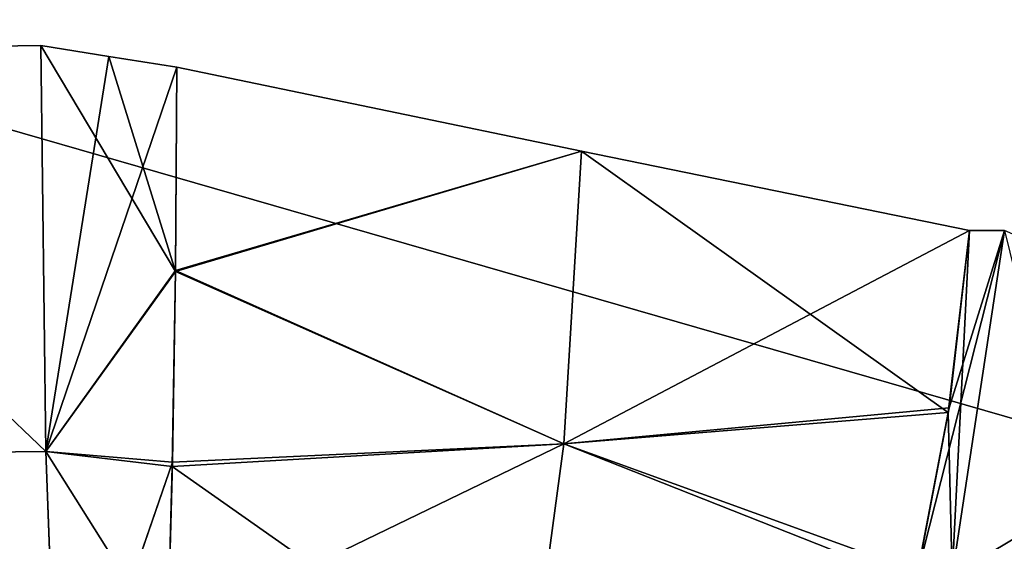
# Model space of a CAD drawing. Header units: millimetres. Extents: x -168 to 168, y -6 to 84.
# Tile 91 of 256: x -109.328 to -107.526, y -0.98 to -0.026. Entities that reach past the tile are written whole.
import ezdxf

# ---------------------------------------------------------------- set-up
doc = ezdxf.new("R2010")
doc.units = ezdxf.units.MM
doc.header["$LTSCALE"] = 65.185185
for name, color, linetype in [('177', 7, 'CONTINUOUS'), ('404', 7, 'CONTINUOUS'), ('405', 7, 'CONTINUOUS'), ('406', 7, 'CONTINUOUS'), ('408', 7, 'CONTINUOUS'), ('409', 7, 'CONTINUOUS'), ('410', 7, 'CONTINUOUS'), ('411', 7, 'CONTINUOUS'), ('412', 7, 'CONTINUOUS'), ('418', 7, 'CONTINUOUS'), ('419', 7, 'CONTINUOUS'), ('455', 7, 'CONTINUOUS'), ('456', 7, 'CONTINUOUS'), ('457', 7, 'CONTINUOUS'), ('463', 7, 'CONTINUOUS'), ('464', 7, 'CONTINUOUS'), ('465', 7, 'CONTINUOUS'), ('466', 7, 'CONTINUOUS'), ('467', 7, 'CONTINUOUS'), ('469', 7, 'CONTINUOUS'), ('470', 7, 'CONTINUOUS'), ('66', 7, 'CONTINUOUS')]:
    doc.layers.add(name, color=color, linetype=linetype)

msp = doc.modelspace()

# ---------------------------------------------------------------- linework, layer by layer
at = {"layer": '177', "linetype": 'CONTINUOUS'}
for points in [[(-104.851, -1.5218, 124.8336), (-110.1342, 0, 124.9), (-110.0751, -1.5218, 124.8336), (-104.851, -1.5218, 124.8336)], [(-96.3674, 0, 124.9), (-110.1342, 0, 124.9), (-104.851, -1.5218, 124.8336), (-96.3674, 0, 124.9)]]:
    msp.add_3dface(points, dxfattribs=at)
at = {"layer": '404', "linetype": 'CONTINUOUS'}
for points in [[(-108.3001, -0.2666, 77.6981), (-109.0402, -0.1128, 77.8107), (-109.0428, -0.4848, 77.7543), (-108.3001, -0.2666, 77.6981)], [(-108.3324, -0.8014, 77.5518), (-108.3001, -0.2666, 77.6981), (-109.0428, -0.4848, 77.7543), (-108.3324, -0.8014, 77.5518)], [(-108.3001, -0.2666, 77.6981), (-108.3324, -0.8014, 77.5518), (-107.5902, -0.4119, 77.4491), (-108.3001, -0.2666, 77.6981)], [(-107.5902, -0.4119, 77.4491), (-108.3324, -0.8014, 77.5518), (-107.6274, -0.7357, 77.3591), (-107.5902, -0.4119, 77.4491)], [(-109.0485, -0.835, 77.6314), (-108.3324, -0.8014, 77.5518), (-109.0428, -0.4848, 77.7543), (-109.0485, -0.835, 77.6314)], [(-107.6274, -0.7357, 77.3591), (-108.3324, -0.8014, 77.5518), (-107.6844, -1.0363, 77.2212), (-107.6274, -0.7357, 77.3591)], [(-108.3996, -1.2999, 77.2467), (-108.3324, -0.8014, 77.5518), (-109.057, -1.1519, 77.4492), (-108.3996, -1.2999, 77.2467)], [(-109.057, -1.1519, 77.4492), (-108.3324, -0.8014, 77.5518), (-109.0485, -0.835, 77.6314), (-109.057, -1.1519, 77.4492)], [(-108.3324, -0.8014, 77.5518), (-108.3996, -1.2999, 77.2467), (-107.6844, -1.0363, 77.2212), (-108.3324, -0.8014, 77.5518)]]:
    msp.add_3dface(points, dxfattribs=at)
at = {"layer": '405', "linetype": 'CONTINUOUS'}
for points in [[(-107.6274, -0.7357, 77.3591), (-107.6844, -1.0363, 77.2212), (-107.5263, -0.4119, 77.4227), (-107.6274, -0.7357, 77.3591)], [(-107.5263, -0.4119, 77.4227), (-107.6844, -1.0363, 77.2212), (-107.622, -1.0427, 77.1912), (-107.5263, -0.4119, 77.4227)], [(-107.5902, -0.4119, 77.4491), (-107.6274, -0.7357, 77.3591), (-107.5263, -0.4119, 77.4227), (-107.5902, -0.4119, 77.4491)]]:
    msp.add_3dface(points, dxfattribs=at)
at = {"layer": '406', "linetype": 'CONTINUOUS'}
for points in [[(-107.5263, -0.4119, 77.4227), (-107.622, -1.0427, 77.1912), (-106.971, -0.6554, 76.9823), (-107.5263, -0.4119, 77.4227)], [(-106.971, -0.6554, 76.9823), (-107.622, -1.0427, 77.1912), (-107.3306, -1.2043, 76.9021), (-106.971, -0.6554, 76.9823)]]:
    msp.add_3dface(points, dxfattribs=at)
at = {"layer": '408', "linetype": 'CONTINUOUS'}
msp.add_3dface([(-107.5263, -0.4119, 72.5773), (-107.3307, -1.2037, 73.0972), (-107.622, -1.0423, 72.8086), (-107.5263, -0.4119, 72.5773)], dxfattribs=at)
at = {"layer": '409', "linetype": 'CONTINUOUS'}
for points in [[(-107.5902, -0.4119, 72.5509), (-107.622, -1.0423, 72.8086), (-107.6288, -0.7447, 72.6442), (-107.5902, -0.4119, 72.5509)], [(-107.5263, -0.4119, 72.5773), (-107.622, -1.0423, 72.8086), (-107.5902, -0.4119, 72.5509), (-107.5263, -0.4119, 72.5773)], [(-107.6288, -0.7447, 72.6442), (-107.622, -1.0423, 72.8086), (-107.689, -1.0559, 72.7899), (-107.6288, -0.7447, 72.6442)]]:
    msp.add_3dface(points, dxfattribs=at)
at = {"layer": '410', "linetype": 'CONTINUOUS'}
for points in [[(-109.0402, -0.1128, 72.1893), (-108.3001, -0.2666, 72.3019), (-109.0428, -0.4866, 72.2462), (-109.0402, -0.1128, 72.1893)], [(-108.3001, -0.2666, 72.3019), (-108.3324, -0.8014, 72.4482), (-109.0428, -0.4866, 72.2462), (-108.3001, -0.2666, 72.3019)], [(-108.3001, -0.2666, 72.3019), (-107.6288, -0.7447, 72.6442), (-108.3324, -0.8014, 72.4482), (-108.3001, -0.2666, 72.3019)], [(-107.5902, -0.4119, 72.5509), (-107.6288, -0.7447, 72.6442), (-108.3001, -0.2666, 72.3019), (-107.5902, -0.4119, 72.5509)], [(-109.0428, -0.4866, 72.2462), (-108.3324, -0.8014, 72.4482), (-109.0487, -0.8429, 72.3722), (-109.0428, -0.4866, 72.2462)], [(-107.6288, -0.7447, 72.6442), (-107.689, -1.0559, 72.7899), (-108.3324, -0.8014, 72.4482), (-107.6288, -0.7447, 72.6442)], [(-108.3324, -0.8014, 72.4482), (-108.3996, -1.2999, 72.7533), (-109.0487, -0.8429, 72.3722), (-108.3324, -0.8014, 72.4482)], [(-108.3324, -0.8014, 72.4482), (-107.689, -1.0559, 72.7899), (-108.3996, -1.2999, 72.7533), (-108.3324, -0.8014, 72.4482)], [(-109.0487, -0.8429, 72.3722), (-108.3996, -1.2999, 72.7533), (-109.0575, -1.1693, 72.5632), (-109.0487, -0.8429, 72.3722)]]:
    msp.add_3dface(points, dxfattribs=at)
at = {"layer": '411', "linetype": 'CONTINUOUS'}
for points in [[(-109.2893, -0.0734, 72.1883), (-109.0428, -0.4866, 72.2462), (-109.2803, -0.8159, 72.3607), (-109.2893, -0.0734, 72.1883)], [(-109.1648, -0.0932, 72.1856), (-109.0428, -0.4866, 72.2462), (-109.2893, -0.0734, 72.1883), (-109.1648, -0.0932, 72.1856)], [(-109.0402, -0.1128, 72.1893), (-109.0428, -0.4866, 72.2462), (-109.1648, -0.0932, 72.1856), (-109.0402, -0.1128, 72.1893)], [(-109.0428, -0.4866, 72.2462), (-109.0487, -0.8429, 72.3722), (-109.2803, -0.8159, 72.3607), (-109.0428, -0.4866, 72.2462)], [(-109.2803, -0.8159, 72.3607), (-109.0575, -1.1693, 72.5632), (-109.2572, -1.4403, 72.7985), (-109.2803, -0.8159, 72.3607)], [(-109.0487, -0.8429, 72.3722), (-109.0575, -1.1693, 72.5632), (-109.2803, -0.8159, 72.3607), (-109.0487, -0.8429, 72.3722)]]:
    msp.add_3dface(points, dxfattribs=at)
at = {"layer": '412', "linetype": 'CONTINUOUS'}
for points in [[(-109.2893, -0.0734, 72.1883), (-109.2803, -0.8159, 72.3607), (-110.047, -0.0846, 72.3021), (-109.2893, -0.0734, 72.1883)], [(-110.047, -0.0846, 72.3021), (-109.2803, -0.8159, 72.3607), (-110.0044, -0.8236, 72.4726), (-110.047, -0.0846, 72.3021)], [(-109.2803, -0.8159, 72.3607), (-109.2572, -1.4403, 72.7985), (-110.0044, -0.8236, 72.4726), (-109.2803, -0.8159, 72.3607)], [(-110.0044, -0.8236, 72.4726), (-109.2572, -1.4403, 72.7985), (-109.8983, -1.4437, 72.8981), (-110.0044, -0.8236, 72.4726)]]:
    msp.add_3dface(points, dxfattribs=at)
at = {"layer": '418', "linetype": 'CONTINUOUS'}
for points in [[(-109.2893, -0.0734, 77.8117), (-110.047, -0.0846, 77.6979), (-109.2803, -0.8159, 77.6393), (-109.2893, -0.0734, 77.8117)], [(-110.047, -0.0846, 77.6979), (-110.0044, -0.8236, 77.5274), (-109.2803, -0.8159, 77.6393), (-110.047, -0.0846, 77.6979)], [(-109.2803, -0.8159, 77.6393), (-110.0044, -0.8236, 77.5274), (-109.2572, -1.4402, 77.2015), (-109.2803, -0.8159, 77.6393)], [(-110.0044, -0.8236, 77.5274), (-109.8983, -1.4437, 77.1019), (-109.2572, -1.4402, 77.2015), (-110.0044, -0.8236, 77.5274)]]:
    msp.add_3dface(points, dxfattribs=at)
at = {"layer": '419', "linetype": 'CONTINUOUS'}
for points in [[(-109.2893, -0.0734, 77.8117), (-109.2803, -0.8159, 77.6393), (-109.1648, -0.0932, 77.8144), (-109.2893, -0.0734, 77.8117)], [(-109.2803, -0.8159, 77.6393), (-109.0402, -0.1128, 77.8107), (-109.1648, -0.0932, 77.8144), (-109.2803, -0.8159, 77.6393)], [(-109.0428, -0.4848, 77.7543), (-109.0402, -0.1128, 77.8107), (-109.2803, -0.8159, 77.6393), (-109.0428, -0.4848, 77.7543)], [(-109.0485, -0.835, 77.6314), (-109.0428, -0.4848, 77.7543), (-109.2803, -0.8159, 77.6393), (-109.0485, -0.835, 77.6314)], [(-109.0485, -0.835, 77.6314), (-109.2803, -0.8159, 77.6393), (-109.2572, -1.4402, 77.2015), (-109.0485, -0.835, 77.6314)], [(-109.057, -1.1519, 77.4492), (-109.0485, -0.835, 77.6314), (-109.2572, -1.4402, 77.2015), (-109.057, -1.1519, 77.4492)]]:
    msp.add_3dface(points, dxfattribs=at)
at = {"layer": '455', "linetype": 'CONTINUOUS'}
for points in [[(-109.0402, -0.1128, -77.8107), (-108.3001, -0.2666, -77.6981), (-109.0428, -0.4866, -77.7538), (-109.0402, -0.1128, -77.8107)], [(-108.3001, -0.2666, -77.6981), (-108.3324, -0.8014, -77.5518), (-109.0428, -0.4866, -77.7538), (-108.3001, -0.2666, -77.6981)], [(-108.3324, -0.8014, -77.5518), (-108.3001, -0.2666, -77.6981), (-107.6288, -0.7447, -77.3558), (-108.3324, -0.8014, -77.5518)], [(-108.3001, -0.2666, -77.6981), (-107.5902, -0.4119, -77.4491), (-107.6288, -0.7447, -77.3558), (-108.3001, -0.2666, -77.6981)], [(-109.0428, -0.4866, -77.7538), (-108.3324, -0.8014, -77.5518), (-109.0487, -0.8429, -77.6278), (-109.0428, -0.4866, -77.7538)], [(-107.689, -1.0559, -77.2101), (-108.3324, -0.8014, -77.5518), (-107.6288, -0.7447, -77.3558), (-107.689, -1.0559, -77.2101)], [(-108.3324, -0.8014, -77.5518), (-108.3996, -1.2999, -77.2467), (-109.0487, -0.8429, -77.6278), (-108.3324, -0.8014, -77.5518)], [(-108.3996, -1.2999, -77.2467), (-108.3324, -0.8014, -77.5518), (-107.689, -1.0559, -77.2101), (-108.3996, -1.2999, -77.2467)], [(-109.0487, -0.8429, -77.6278), (-108.3996, -1.2999, -77.2467), (-109.0575, -1.1693, -77.4368), (-109.0487, -0.8429, -77.6278)]]:
    msp.add_3dface(points, dxfattribs=at)
at = {"layer": '456', "linetype": 'CONTINUOUS'}
for points in [[(-109.1648, -0.0932, -77.8144), (-109.0428, -0.4866, -77.7538), (-109.2893, -0.0734, -77.8117), (-109.1648, -0.0932, -77.8144)], [(-109.2893, -0.0734, -77.8117), (-109.0428, -0.4866, -77.7538), (-109.2802, -0.8159, -77.6393), (-109.2893, -0.0734, -77.8117)], [(-109.0402, -0.1128, -77.8107), (-109.0428, -0.4866, -77.7538), (-109.1648, -0.0932, -77.8144), (-109.0402, -0.1128, -77.8107)], [(-109.0428, -0.4866, -77.7538), (-109.0487, -0.8429, -77.6278), (-109.2802, -0.8159, -77.6393), (-109.0428, -0.4866, -77.7538)], [(-109.0487, -0.8429, -77.6278), (-109.0575, -1.1693, -77.4368), (-109.2802, -0.8159, -77.6393), (-109.0487, -0.8429, -77.6278)], [(-109.2802, -0.8159, -77.6393), (-109.0575, -1.1693, -77.4368), (-109.2572, -1.4403, -77.2015), (-109.2802, -0.8159, -77.6393)]]:
    msp.add_3dface(points, dxfattribs=at)
at = {"layer": '457', "linetype": 'CONTINUOUS'}
for points in [[(-109.2893, -0.0734, -77.8117), (-109.2802, -0.8159, -77.6393), (-110.047, -0.0846, -77.6979), (-109.2893, -0.0734, -77.8117)], [(-110.047, -0.0846, -77.6979), (-109.2802, -0.8159, -77.6393), (-110.0044, -0.8236, -77.5274), (-110.047, -0.0846, -77.6979)], [(-109.2802, -0.8159, -77.6393), (-109.2572, -1.4403, -77.2015), (-110.0044, -0.8236, -77.5274), (-109.2802, -0.8159, -77.6393)], [(-110.0044, -0.8236, -77.5274), (-109.2572, -1.4403, -77.2015), (-109.8983, -1.4437, -77.1019), (-110.0044, -0.8236, -77.5274)]]:
    msp.add_3dface(points, dxfattribs=at)
at = {"layer": '463', "linetype": 'CONTINUOUS'}
for points in [[(-109.2893, -0.0734, -72.1883), (-110.047, -0.0846, -72.3021), (-109.2803, -0.8156, -72.3606), (-109.2893, -0.0734, -72.1883)], [(-110.047, -0.0846, -72.3021), (-110.0045, -0.8236, -72.4726), (-109.2803, -0.8156, -72.3606), (-110.047, -0.0846, -72.3021)], [(-109.2803, -0.8156, -72.3606), (-110.0045, -0.8236, -72.4726), (-109.2572, -1.4395, -72.7976), (-109.2803, -0.8156, -72.3606)], [(-110.0045, -0.8236, -72.4726), (-109.8983, -1.4437, -72.8981), (-109.2572, -1.4395, -72.7976), (-110.0045, -0.8236, -72.4726)]]:
    msp.add_3dface(points, dxfattribs=at)
at = {"layer": '464', "linetype": 'CONTINUOUS'}
for points in [[(-109.2893, -0.0734, -72.1883), (-109.2803, -0.8156, -72.3606), (-109.1648, -0.0932, -72.1856), (-109.2893, -0.0734, -72.1883)], [(-109.1648, -0.0932, -72.1856), (-109.2803, -0.8156, -72.3606), (-109.0402, -0.1128, -72.1893), (-109.1648, -0.0932, -72.1856)], [(-109.0402, -0.1128, -72.1893), (-109.2803, -0.8156, -72.3606), (-109.0428, -0.4848, -72.2457), (-109.0402, -0.1128, -72.1893)], [(-109.0428, -0.4848, -72.2457), (-109.2803, -0.8156, -72.3606), (-109.0485, -0.835, -72.3686), (-109.0428, -0.4848, -72.2457)], [(-109.2803, -0.8156, -72.3606), (-109.2572, -1.4395, -72.7976), (-109.0485, -0.835, -72.3686), (-109.2803, -0.8156, -72.3606)], [(-109.0485, -0.835, -72.3686), (-109.2572, -1.4395, -72.7976), (-109.057, -1.1519, -72.5508), (-109.0485, -0.835, -72.3686)]]:
    msp.add_3dface(points, dxfattribs=at)
at = {"layer": '465', "linetype": 'CONTINUOUS'}
for points in [[(-109.0402, -0.1128, -72.1893), (-109.0428, -0.4848, -72.2457), (-108.3001, -0.2666, -72.3019), (-109.0402, -0.1128, -72.1893)], [(-108.3001, -0.2666, -72.3019), (-109.0428, -0.4848, -72.2457), (-108.3324, -0.8014, -72.4482), (-108.3001, -0.2666, -72.3019)], [(-108.3001, -0.2666, -72.3019), (-108.3324, -0.8014, -72.4482), (-107.5902, -0.4119, -72.5509), (-108.3001, -0.2666, -72.3019)], [(-107.5902, -0.4119, -72.5509), (-108.3324, -0.8014, -72.4482), (-107.6274, -0.7357, -72.6409), (-107.5902, -0.4119, -72.5509)], [(-109.0428, -0.4848, -72.2457), (-109.0485, -0.835, -72.3686), (-108.3324, -0.8014, -72.4482), (-109.0428, -0.4848, -72.2457)], [(-107.6274, -0.7357, -72.6409), (-108.3324, -0.8014, -72.4482), (-107.6844, -1.0363, -72.7788), (-107.6274, -0.7357, -72.6409)], [(-109.0485, -0.835, -72.3686), (-109.057, -1.1519, -72.5508), (-108.3324, -0.8014, -72.4482), (-109.0485, -0.835, -72.3686)], [(-108.3324, -0.8014, -72.4482), (-109.057, -1.1519, -72.5508), (-108.3996, -1.2999, -72.7533), (-108.3324, -0.8014, -72.4482)], [(-108.3324, -0.8014, -72.4482), (-108.3996, -1.2999, -72.7533), (-107.6844, -1.0363, -72.7788), (-108.3324, -0.8014, -72.4482)]]:
    msp.add_3dface(points, dxfattribs=at)
at = {"layer": '466', "linetype": 'CONTINUOUS'}
for points in [[(-107.5263, -0.4119, -72.5773), (-107.6844, -1.0363, -72.7788), (-107.622, -1.0427, -72.8088), (-107.5263, -0.4119, -72.5773)], [(-107.6274, -0.7357, -72.6409), (-107.6844, -1.0363, -72.7788), (-107.5263, -0.4119, -72.5773), (-107.6274, -0.7357, -72.6409)], [(-107.5902, -0.4119, -72.5509), (-107.6274, -0.7357, -72.6409), (-107.5263, -0.4119, -72.5773), (-107.5902, -0.4119, -72.5509)]]:
    msp.add_3dface(points, dxfattribs=at)
at = {"layer": '467', "linetype": 'CONTINUOUS'}
for points in [[(-107.5263, -0.4119, -72.5773), (-107.622, -1.0427, -72.8088), (-106.971, -0.6554, -73.0177), (-107.5263, -0.4119, -72.5773)], [(-106.971, -0.6554, -73.0177), (-107.622, -1.0427, -72.8088), (-107.3306, -1.2043, -73.0979), (-106.971, -0.6554, -73.0177)]]:
    msp.add_3dface(points, dxfattribs=at)
at = {"layer": '469', "linetype": 'CONTINUOUS'}
msp.add_3dface([(-107.5263, -0.4119, -77.4227), (-107.3307, -1.2037, -76.9028), (-107.622, -1.0423, -77.1914), (-107.5263, -0.4119, -77.4227)], dxfattribs=at)
at = {"layer": '470', "linetype": 'CONTINUOUS'}
for points in [[(-107.6288, -0.7447, -77.3558), (-107.5902, -0.4119, -77.4491), (-107.622, -1.0423, -77.1914), (-107.6288, -0.7447, -77.3558)], [(-107.5902, -0.4119, -77.4491), (-107.5263, -0.4119, -77.4227), (-107.622, -1.0423, -77.1914), (-107.5902, -0.4119, -77.4491)], [(-107.689, -1.0559, -77.2101), (-107.6288, -0.7447, -77.3558), (-107.622, -1.0423, -77.1914), (-107.689, -1.0559, -77.2101)]]:
    msp.add_3dface(points, dxfattribs=at)
at = {"layer": '66', "linetype": 'CONTINUOUS'}
for points in [[(-96.3674, 0, -124.9), (-110.0751, -1.5218, -124.8336), (-110.1342, 0, -124.9), (-96.3674, 0, -124.9)], [(-109.555, -1.5218, -124.8336), (-110.0751, -1.5218, -124.8336), (-96.3674, 0, -124.9), (-109.555, -1.5218, -124.8336)], [(-96.3157, -1.5218, -124.8336), (-109.555, -1.5218, -124.8336), (-96.3674, 0, -124.9), (-96.3157, -1.5218, -124.8336)]]:
    msp.add_3dface(points, dxfattribs=at)

doc.saveas('drawing.dxf')
